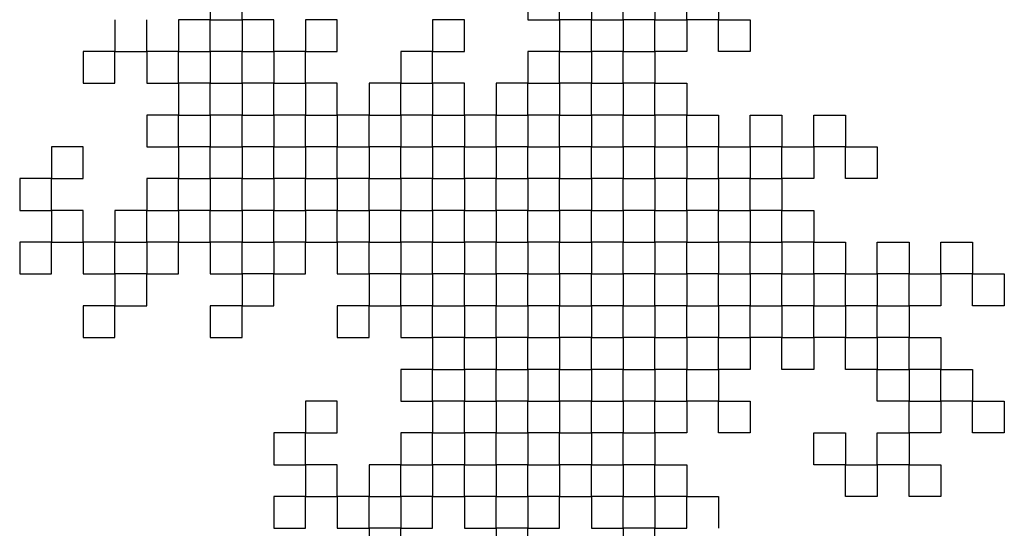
# Model space of a CAD drawing. Extents: x 0 to 1920, y 0 to 1440.
# Tile 4 of 19: x 1420 to 1544, y 157 to 221. Entities that reach past the tile are written whole.
import ezdxf

# ---------------------------------------------------------------- set-up
doc = ezdxf.new("R2010")
doc.units = 0
doc.layers.get('0').update_dxf_attribs({"linetype": 'CONTINUOUS'})

msp = doc.modelspace()

# ---------------------------------------------------------------- linework, layer by layer
at = {"color": 0}
for p, q in [((1444.48, 224.99), (1444.48, 220.99)), ((1448.48, 220.99), (1448.48, 224.99)), ((1484.48, 224.99), (1484.48, 220.99)), ((1488.48, 220.99), (1488.48, 224.99)), ((1492.48, 224.99), (1492.48, 220.99)), ((1496.48, 220.99), (1496.48, 224.99)), ((1500.48, 224.99), (1500.48, 220.99)), ((1504.48, 220.99), (1504.48, 224.99)), ((1508.48, 224.99), (1508.48, 220.99)), ((1432.48, 220.99), (1432.48, 216.99)), ((1436.48, 216.99), (1436.48, 220.99)), ((1444.48, 220.99), (1440.48, 220.99)), ((1440.48, 220.99), (1440.48, 216.99)), ((1444.48, 220.99), (1448.48, 220.99)), ((1444.48, 216.99), (1444.48, 220.99)), ((1452.48, 220.99), (1448.48, 220.99)), ((1448.48, 220.99), (1448.48, 216.99)), ((1452.48, 216.99), (1452.48, 220.99)), ((1460.48, 220.99), (1456.48, 220.99)), ((1456.48, 220.99), (1456.48, 216.99)), ((1460.48, 216.99), (1460.48, 220.99)), ((1476.48, 220.99), (1472.48, 220.99)), ((1472.48, 220.99), (1472.48, 216.99)), ((1476.48, 216.99), (1476.48, 220.99)), ((1484.48, 220.99), (1488.48, 220.99)), ((1492.48, 220.99), (1488.48, 220.99)), ((1488.48, 220.99), (1488.48, 216.99)), ((1492.48, 220.99), (1496.48, 220.99)), ((1492.48, 216.99), (1492.48, 220.99)), ((1496.48, 220.99), (1496.48, 216.99)), ((1500.48, 220.99), (1496.48, 220.99)), ((1500.48, 216.99), (1500.48, 220.99)), ((1500.48, 220.99), (1504.48, 220.99)), ((1508.48, 220.99), (1504.48, 220.99)), ((1504.48, 220.99), (1504.48, 216.99)), ((1508.48, 220.99), (1512.48, 220.99)), ((1508.48, 216.99), (1508.48, 220.99)), ((1512.48, 220.99), (1512.48, 216.99)), ((1432.48, 216.99), (1428.48, 216.99)), ((1428.48, 216.99), (1428.48, 212.99)), ((1432.48, 212.99), (1432.48, 216.99)), ((1432.48, 216.99), (1436.48, 216.99)), ((1440.48, 216.99), (1436.48, 216.99)), ((1436.48, 216.99), (1436.48, 212.99)), ((1440.48, 212.99), (1440.48, 216.99)), ((1440.48, 216.99), (1444.48, 216.99)), ((1444.48, 216.99), (1444.48, 212.99)), ((1448.48, 216.99), (1444.48, 216.99)), ((1448.48, 212.99), (1448.48, 216.99)), ((1448.48, 216.99), (1452.48, 216.99)), ((1456.48, 216.99), (1452.48, 216.99)), ((1452.48, 216.99), (1452.48, 212.99)), ((1456.48, 212.99), (1456.48, 216.99)), ((1456.48, 216.99), (1460.48, 216.99)), ((1472.48, 216.99), (1468.48, 216.99)), ((1468.48, 216.99), (1468.48, 212.99)), ((1472.48, 212.99), (1472.48, 216.99)), ((1472.48, 216.99), (1476.48, 216.99)), ((1488.48, 216.99), (1484.48, 216.99)), ((1484.48, 216.99), (1484.48, 212.99)), ((1488.48, 212.99), (1488.48, 216.99)), ((1488.48, 216.99), (1492.48, 216.99)), ((1496.48, 216.99), (1492.48, 216.99)), ((1492.48, 216.99), (1492.48, 212.99)), ((1496.48, 212.99), (1496.48, 216.99)), ((1496.48, 216.99), (1500.48, 216.99)), ((1504.48, 216.99), (1500.48, 216.99)), ((1500.48, 216.99), (1500.48, 212.99)), ((1512.48, 216.99), (1508.48, 216.99)), ((1428.48, 212.99), (1432.48, 212.99)), ((1436.48, 212.99), (1440.48, 212.99)), ((1444.48, 212.99), (1440.48, 212.99)), ((1440.48, 212.99), (1440.48, 208.99)), ((1444.48, 208.99), (1444.48, 212.99)), ((1444.48, 212.99), (1448.48, 212.99)), ((1452.48, 212.99), (1448.48, 212.99)), ((1448.48, 212.99), (1448.48, 208.99)), ((1452.48, 212.99), (1456.48, 212.99)), ((1452.48, 208.99), (1452.48, 212.99)), ((1460.48, 212.99), (1456.48, 212.99)), ((1456.48, 212.99), (1456.48, 208.99)), ((1460.48, 208.99), (1460.48, 212.99)), ((1468.48, 212.99), (1464.48, 212.99)), ((1464.48, 212.99), (1464.48, 208.99)), ((1468.48, 212.99), (1472.48, 212.99)), ((1468.48, 208.99), (1468.48, 212.99)), ((1476.48, 212.99), (1472.48, 212.99)), ((1472.48, 212.99), (1472.48, 208.99)), ((1476.48, 208.99), (1476.48, 212.99)), ((1484.48, 212.99), (1480.48, 212.99)), ((1480.48, 212.99), (1480.48, 208.99)), ((1484.48, 212.99), (1488.48, 212.99)), ((1484.48, 208.99), (1484.48, 212.99)), ((1492.48, 212.99), (1488.48, 212.99)), ((1488.48, 212.99), (1488.48, 208.99)), ((1492.48, 212.99), (1496.48, 212.99)), ((1492.48, 208.99), (1492.48, 212.99)), ((1500.48, 212.99), (1496.48, 212.99)), ((1496.48, 212.99), (1496.48, 208.99)), ((1500.48, 212.99), (1504.48, 212.99)), ((1500.48, 208.99), (1500.48, 212.99)), ((1504.48, 212.99), (1504.48, 208.99)), ((1440.48, 208.99), (1436.48, 208.99)), ((1436.48, 208.99), (1436.48, 204.99)), ((1440.48, 204.99), (1440.48, 208.99)), ((1440.48, 208.99), (1444.48, 208.99)), ((1448.48, 208.99), (1444.48, 208.99)), ((1444.48, 208.99), (1444.48, 204.99)), ((1448.48, 204.99), (1448.48, 208.99)), ((1448.48, 208.99), (1452.48, 208.99)), ((1456.48, 208.99), (1452.48, 208.99)), ((1452.48, 208.99), (1452.48, 204.99)), ((1456.48, 204.99), (1456.48, 208.99)), ((1456.48, 208.99), (1460.48, 208.99)), ((1464.48, 208.99), (1460.48, 208.99)), ((1460.48, 208.99), (1460.48, 204.99)), ((1464.48, 204.99), (1464.48, 208.99)), ((1464.48, 208.99), (1468.48, 208.99)), ((1472.48, 208.99), (1468.48, 208.99)), ((1468.48, 208.99), (1468.48, 204.99)), ((1472.48, 204.99), (1472.48, 208.99)), ((1472.48, 208.99), (1476.48, 208.99)), ((1480.48, 208.99), (1476.48, 208.99)), ((1476.48, 208.99), (1476.48, 204.99)), ((1480.48, 204.99), (1480.48, 208.99)), ((1480.48, 208.99), (1484.48, 208.99)), ((1488.48, 208.99), (1484.48, 208.99)), ((1484.48, 208.99), (1484.48, 204.99)), ((1488.48, 204.99), (1488.48, 208.99)), ((1488.48, 208.99), (1492.48, 208.99)), ((1496.48, 208.99), (1492.48, 208.99)), ((1492.48, 208.99), (1492.48, 204.99)), ((1496.48, 204.99), (1496.48, 208.99)), ((1496.48, 208.99), (1500.48, 208.99)), ((1504.48, 208.99), (1500.48, 208.99)), ((1500.48, 208.99), (1500.48, 204.99)), ((1504.48, 204.99), (1504.48, 208.99)), ((1504.48, 208.99), (1508.48, 208.99)), ((1508.48, 208.99), (1508.48, 204.99)), ((1512.48, 204.99), (1512.48, 208.99)), ((1512.48, 208.99), (1516.48, 208.99)), ((1516.48, 208.99), (1516.48, 204.99)), ((1520.48, 204.99), (1520.48, 208.99)), ((1520.48, 208.99), (1524.48, 208.99)), ((1524.48, 208.99), (1524.48, 204.99)), ((1428.48, 204.99), (1424.48, 204.99)), ((1424.48, 204.99), (1424.48, 200.99)), ((1428.48, 200.99), (1428.48, 204.99)), ((1436.48, 204.99), (1440.48, 204.99)), ((1444.48, 204.99), (1440.48, 204.99)), ((1440.48, 204.99), (1440.48, 200.99)), ((1444.48, 204.99), (1448.48, 204.99)), ((1444.48, 200.99), (1444.48, 204.99)), ((1448.48, 204.99), (1448.48, 200.99)), ((1452.48, 204.99), (1448.48, 204.99)), ((1452.48, 200.99), (1452.48, 204.99)), ((1452.48, 204.99), (1456.48, 204.99)), ((1460.48, 204.99), (1456.48, 204.99)), ((1456.48, 204.99), (1456.48, 200.99)), ((1460.48, 204.99), (1464.48, 204.99)), ((1460.48, 200.99), (1460.48, 204.99)), ((1468.48, 204.99), (1464.48, 204.99)), ((1464.48, 204.99), (1464.48, 200.99)), ((1468.48, 204.99), (1472.48, 204.99)), ((1468.48, 200.99), (1468.48, 204.99)), ((1476.48, 204.99), (1472.48, 204.99)), ((1472.48, 204.99), (1472.48, 200.99)), ((1476.48, 204.99), (1480.48, 204.99)), ((1476.48, 200.99), (1476.48, 204.99)), ((1480.48, 204.99), (1480.48, 200.99)), ((1484.48, 204.99), (1480.48, 204.99)), ((1484.48, 200.99), (1484.48, 204.99)), ((1484.48, 204.99), (1488.48, 204.99)), ((1492.48, 204.99), (1488.48, 204.99)), ((1488.48, 204.99), (1488.48, 200.99)), ((1492.48, 204.99), (1496.48, 204.99)), ((1492.48, 200.99), (1492.48, 204.99)), ((1500.48, 204.99), (1496.48, 204.99)), ((1496.48, 204.99), (1496.48, 200.99)), ((1500.48, 204.99), (1504.48, 204.99)), ((1500.48, 200.99), (1500.48, 204.99)), ((1508.48, 204.99), (1504.48, 204.99)), ((1504.48, 204.99), (1504.48, 200.99)), ((1508.48, 204.99), (1512.48, 204.99)), ((1508.48, 200.99), (1508.48, 204.99)), ((1512.48, 204.99), (1512.48, 200.99)), ((1516.48, 204.99), (1512.48, 204.99)), ((1516.48, 200.99), (1516.48, 204.99)), ((1516.48, 204.99), (1520.48, 204.99)), ((1524.48, 204.99), (1520.48, 204.99)), ((1520.48, 204.99), (1520.48, 200.99)), ((1524.48, 204.99), (1528.48, 204.99)), ((1524.48, 200.99), (1524.48, 204.99)), ((1528.48, 204.99), (1528.48, 200.99)), ((1424.48, 200.99), (1420.48, 200.99)), ((1420.48, 200.99), (1420.48, 196.99)), ((1424.48, 196.99), (1424.48, 200.99)), ((1424.48, 200.99), (1428.48, 200.99)), ((1440.48, 200.99), (1436.48, 200.99)), ((1436.48, 200.99), (1436.48, 196.99)), ((1440.48, 196.99), (1440.48, 200.99)), ((1440.48, 200.99), (1444.48, 200.99)), ((1448.48, 200.99), (1444.48, 200.99)), ((1444.48, 200.99), (1444.48, 196.99)), ((1448.48, 196.99), (1448.48, 200.99)), ((1448.48, 200.99), (1452.48, 200.99)), ((1456.48, 200.99), (1452.48, 200.99)), ((1452.48, 200.99), (1452.48, 196.99)), ((1456.48, 196.99), (1456.48, 200.99)), ((1456.48, 200.99), (1460.48, 200.99)), ((1460.48, 200.99), (1460.48, 196.99)), ((1464.48, 200.99), (1460.48, 200.99)), ((1464.48, 196.99), (1464.48, 200.99)), ((1464.48, 200.99), (1468.48, 200.99)), ((1472.48, 200.99), (1468.48, 200.99)), ((1468.48, 200.99), (1468.48, 196.99)), ((1472.48, 196.99), (1472.48, 200.99)), ((1472.48, 200.99), (1476.48, 200.99)), ((1480.48, 200.99), (1476.48, 200.99)), ((1476.48, 200.99), (1476.48, 196.99)), ((1480.48, 196.99), (1480.48, 200.99)), ((1480.48, 200.99), (1484.48, 200.99)), ((1488.48, 200.99), (1484.48, 200.99)), ((1484.48, 200.99), (1484.48, 196.99)), ((1488.48, 196.99), (1488.48, 200.99)), ((1488.48, 200.99), (1492.48, 200.99)), ((1492.48, 200.99), (1492.48, 196.99)), ((1496.48, 200.99), (1492.48, 200.99)), ((1496.48, 196.99), (1496.48, 200.99)), ((1496.48, 200.99), (1500.48, 200.99)), ((1504.48, 200.99), (1500.48, 200.99)), ((1500.48, 200.99), (1500.48, 196.99)), ((1504.48, 196.99), (1504.48, 200.99)), ((1504.48, 200.99), (1508.48, 200.99)), ((1512.48, 200.99), (1508.48, 200.99)), ((1508.48, 200.99), (1508.48, 196.99)), ((1512.48, 196.99), (1512.48, 200.99)), ((1512.48, 200.99), (1516.48, 200.99)), ((1520.48, 200.99), (1516.48, 200.99)), ((1516.48, 200.99), (1516.48, 196.99)), ((1528.48, 200.99), (1524.48, 200.99)), ((1420.48, 196.99), (1424.48, 196.99)), ((1428.48, 196.99), (1424.48, 196.99)), ((1424.48, 196.99), (1424.48, 192.99)), ((1428.48, 192.99), (1428.48, 196.99)), ((1436.48, 196.99), (1432.48, 196.99)), ((1432.48, 196.99), (1432.48, 192.99)), ((1436.48, 196.99), (1440.48, 196.99)), ((1436.48, 192.99), (1436.48, 196.99)), ((1440.48, 196.99), (1440.48, 192.99)), ((1444.48, 196.99), (1440.48, 196.99)), ((1444.48, 192.99), (1444.48, 196.99)), ((1444.48, 196.99), (1448.48, 196.99)), ((1452.48, 196.99), (1448.48, 196.99)), ((1448.48, 196.99), (1448.48, 192.99)), ((1452.48, 192.99), (1452.48, 196.99)), ((1452.48, 196.99), (1456.48, 196.99)), ((1460.48, 196.99), (1456.48, 196.99)), ((1456.48, 196.99), (1456.48, 192.99)), ((1460.48, 192.99), (1460.48, 196.99)), ((1460.48, 196.99), (1464.48, 196.99)), ((1468.48, 196.99), (1464.48, 196.99)), ((1464.48, 196.99), (1464.48, 192.99)), ((1468.48, 196.99), (1472.48, 196.99)), ((1468.48, 192.99), (1468.48, 196.99)), ((1472.48, 196.99), (1472.48, 192.99)), ((1476.48, 196.99), (1472.48, 196.99)), ((1476.48, 192.99), (1476.48, 196.99)), ((1476.48, 196.99), (1480.48, 196.99)), ((1484.48, 196.99), (1480.48, 196.99)), ((1480.48, 196.99), (1480.48, 192.99)), ((1484.48, 192.99), (1484.48, 196.99)), ((1484.48, 196.99), (1488.48, 196.99)), ((1492.48, 196.99), (1488.48, 196.99)), ((1488.48, 196.99), (1488.48, 192.99)), ((1492.48, 192.99), (1492.48, 196.99)), ((1492.48, 196.99), (1496.48, 196.99)), ((1500.48, 196.99), (1496.48, 196.99)), ((1496.48, 196.99), (1496.48, 192.99)), ((1500.48, 196.99), (1504.48, 196.99)), ((1500.48, 192.99), (1500.48, 196.99)), ((1504.48, 196.99), (1504.48, 192.99)), ((1508.48, 196.99), (1504.48, 196.99)), ((1508.48, 192.99), (1508.48, 196.99)), ((1508.48, 196.99), (1512.48, 196.99)), ((1516.48, 196.99), (1512.48, 196.99)), ((1512.48, 196.99), (1512.48, 192.99)), ((1516.48, 192.99), (1516.48, 196.99)), ((1516.48, 196.99), (1520.48, 196.99)), ((1520.48, 196.99), (1520.48, 192.99)), ((1424.48, 192.99), (1420.48, 192.99)), ((1420.48, 192.99), (1420.48, 188.99)), ((1424.48, 188.99), (1424.48, 192.99)), ((1424.48, 192.99), (1428.48, 192.99)), ((1432.48, 192.99), (1428.48, 192.99)), ((1428.48, 192.99), (1428.48, 188.99)), ((1432.48, 188.99), (1432.48, 192.99)), ((1432.48, 192.99), (1436.48, 192.99)), ((1440.48, 192.99), (1436.48, 192.99)), ((1436.48, 192.99), (1436.48, 188.99)), ((1440.48, 188.99), (1440.48, 192.99)), ((1440.48, 192.99), (1444.48, 192.99)), ((1444.48, 192.99), (1444.48, 188.99)), ((1448.48, 192.99), (1444.48, 192.99)), ((1448.48, 188.99), (1448.48, 192.99)), ((1448.48, 192.99), (1452.48, 192.99)), ((1456.48, 192.99), (1452.48, 192.99)), ((1452.48, 192.99), (1452.48, 188.99)), ((1456.48, 188.99), (1456.48, 192.99)), ((1456.48, 192.99), (1460.48, 192.99)), ((1464.48, 192.99), (1460.48, 192.99)), ((1460.48, 192.99), (1460.48, 188.99)), ((1464.48, 188.99), (1464.48, 192.99)), ((1464.48, 192.99), (1468.48, 192.99)), ((1472.48, 192.99), (1468.48, 192.99)), ((1468.48, 192.99), (1468.48, 188.99)), ((1472.48, 188.99), (1472.48, 192.99)), ((1472.48, 192.99), (1476.48, 192.99)), ((1476.48, 192.99), (1476.48, 188.99)), ((1480.48, 192.99), (1476.48, 192.99)), ((1480.48, 188.99), (1480.48, 192.99)), ((1480.48, 192.99), (1484.48, 192.99)), ((1488.48, 192.99), (1484.48, 192.99)), ((1484.48, 192.99), (1484.48, 188.99)), ((1488.48, 188.99), (1488.48, 192.99)), ((1488.48, 192.99), (1492.48, 192.99)), ((1496.48, 192.99), (1492.48, 192.99)), ((1492.48, 192.99), (1492.48, 188.99)), ((1496.48, 188.99), (1496.48, 192.99)), ((1496.48, 192.99), (1500.48, 192.99)), ((1504.48, 192.99), (1500.48, 192.99)), ((1500.48, 192.99), (1500.48, 188.99)), ((1504.48, 188.99), (1504.48, 192.99)), ((1504.48, 192.99), (1508.48, 192.99)), ((1508.48, 192.99), (1508.48, 188.99)), ((1512.48, 192.99), (1508.48, 192.99)), ((1512.48, 188.99), (1512.48, 192.99)), ((1512.48, 192.99), (1516.48, 192.99)), ((1520.48, 192.99), (1516.48, 192.99)), ((1516.48, 192.99), (1516.48, 188.99)), ((1520.48, 188.99), (1520.48, 192.99)), ((1520.48, 192.99), (1524.48, 192.99)), ((1524.48, 192.99), (1524.48, 188.99)), ((1528.48, 188.99), (1528.48, 192.99)), ((1528.48, 192.99), (1532.48, 192.99)), ((1532.48, 192.99), (1532.48, 188.99)), ((1536.48, 188.99), (1536.48, 192.99)), ((1536.48, 192.99), (1540.48, 192.99)), ((1540.48, 192.99), (1540.48, 188.99)), ((1420.48, 188.99), (1424.48, 188.99)), ((1428.48, 188.99), (1432.48, 188.99)), ((1432.48, 188.99), (1432.48, 184.99)), ((1436.48, 188.99), (1432.48, 188.99)), ((1436.48, 184.99), (1436.48, 188.99)), ((1436.48, 188.99), (1440.48, 188.99)), ((1444.48, 188.99), (1448.48, 188.99)), ((1448.48, 188.99), (1448.48, 184.99)), ((1452.48, 188.99), (1448.48, 188.99)), ((1452.48, 184.99), (1452.48, 188.99)), ((1452.48, 188.99), (1456.48, 188.99)), ((1460.48, 188.99), (1464.48, 188.99)), ((1464.48, 188.99), (1464.48, 184.99)), ((1468.48, 188.99), (1464.48, 188.99)), ((1468.48, 184.99), (1468.48, 188.99)), ((1468.48, 188.99), (1472.48, 188.99)), ((1476.48, 188.99), (1472.48, 188.99)), ((1472.48, 188.99), (1472.48, 184.99)), ((1476.48, 188.99), (1480.48, 188.99)), ((1476.48, 184.99), (1476.48, 188.99)), ((1480.48, 188.99), (1480.48, 184.99)), ((1484.48, 188.99), (1480.48, 188.99)), ((1484.48, 184.99), (1484.48, 188.99)), ((1484.48, 188.99), (1488.48, 188.99)), ((1492.48, 188.99), (1488.48, 188.99)), ((1488.48, 188.99), (1488.48, 184.99)), ((1492.48, 184.99), (1492.48, 188.99)), ((1492.48, 188.99), (1496.48, 188.99)), ((1496.48, 188.99), (1496.48, 184.99)), ((1500.48, 188.99), (1496.48, 188.99)), ((1500.48, 184.99), (1500.48, 188.99)), ((1500.48, 188.99), (1504.48, 188.99)), ((1508.48, 188.99), (1504.48, 188.99)), ((1504.48, 188.99), (1504.48, 184.99)), ((1508.48, 188.99), (1512.48, 188.99)), ((1508.48, 184.99), (1508.48, 188.99)), ((1512.48, 188.99), (1512.48, 184.99)), ((1516.48, 188.99), (1512.48, 188.99)), ((1516.48, 184.99), (1516.48, 188.99)), ((1516.48, 188.99), (1520.48, 188.99)), ((1524.48, 188.99), (1520.48, 188.99)), ((1520.48, 188.99), (1520.48, 184.99)), ((1524.48, 188.99), (1528.48, 188.99)), ((1524.48, 184.99), (1524.48, 188.99)), ((1528.48, 188.99), (1528.48, 184.99)), ((1532.48, 188.99), (1528.48, 188.99)), ((1532.48, 184.99), (1532.48, 188.99)), ((1532.48, 188.99), (1536.48, 188.99)), ((1540.48, 188.99), (1536.48, 188.99)), ((1536.48, 188.99), (1536.48, 184.99)), ((1540.48, 188.99), (1544.48, 188.99)), ((1540.48, 184.99), (1540.48, 188.99)), ((1544.48, 188.99), (1544.48, 184.99)), ((1432.48, 184.99), (1428.48, 184.99)), ((1428.48, 184.99), (1428.48, 180.99)), ((1432.48, 180.99), (1432.48, 184.99)), ((1432.48, 184.99), (1436.48, 184.99)), ((1448.48, 184.99), (1444.48, 184.99)), ((1444.48, 184.99), (1444.48, 180.99)), ((1448.48, 180.99), (1448.48, 184.99)), ((1448.48, 184.99), (1452.48, 184.99)), ((1464.48, 184.99), (1460.48, 184.99)), ((1460.48, 184.99), (1460.48, 180.99)), ((1464.48, 180.99), (1464.48, 184.99)), ((1464.48, 184.99), (1468.48, 184.99)), ((1472.48, 184.99), (1468.48, 184.99)), ((1468.48, 184.99), (1468.48, 180.99)), ((1472.48, 180.99), (1472.48, 184.99)), ((1472.48, 184.99), (1476.48, 184.99)), ((1480.48, 184.99), (1476.48, 184.99)), ((1476.48, 184.99), (1476.48, 180.99)), ((1480.48, 180.99), (1480.48, 184.99)), ((1480.48, 184.99), (1484.48, 184.99)), ((1488.48, 184.99), (1484.48, 184.99)), ((1484.48, 184.99), (1484.48, 180.99)), ((1488.48, 180.99), (1488.48, 184.99)), ((1488.48, 184.99), (1492.48, 184.99)), ((1496.48, 184.99), (1492.48, 184.99)), ((1492.48, 184.99), (1492.48, 180.99)), ((1496.48, 180.99), (1496.48, 184.99)), ((1496.48, 184.99), (1500.48, 184.99)), ((1504.48, 184.99), (1500.48, 184.99)), ((1500.48, 184.99), (1500.48, 180.99)), ((1504.48, 180.99), (1504.48, 184.99)), ((1504.48, 184.99), (1508.48, 184.99)), ((1512.48, 184.99), (1508.48, 184.99)), ((1508.48, 184.99), (1508.48, 180.99)), ((1512.48, 180.99), (1512.48, 184.99)), ((1512.48, 184.99), (1516.48, 184.99)), ((1520.48, 184.99), (1516.48, 184.99)), ((1516.48, 184.99), (1516.48, 180.99)), ((1520.48, 180.99), (1520.48, 184.99)), ((1520.48, 184.99), (1524.48, 184.99)), ((1528.48, 184.99), (1524.48, 184.99)), ((1524.48, 184.99), (1524.48, 180.99)), ((1528.48, 180.99), (1528.48, 184.99)), ((1528.48, 184.99), (1532.48, 184.99)), ((1536.48, 184.99), (1532.48, 184.99)), ((1532.48, 184.99), (1532.48, 180.99)), ((1544.48, 184.99), (1540.48, 184.99)), ((1428.48, 180.99), (1432.48, 180.99)), ((1444.48, 180.99), (1448.48, 180.99)), ((1460.48, 180.99), (1464.48, 180.99)), ((1468.48, 180.99), (1472.48, 180.99)), ((1472.48, 180.99), (1472.48, 176.99)), ((1476.48, 180.99), (1472.48, 180.99)), ((1476.48, 176.99), (1476.48, 180.99)), ((1476.48, 180.99), (1480.48, 180.99)), ((1484.48, 180.99), (1480.48, 180.99)), ((1480.48, 180.99), (1480.48, 176.99)), ((1484.48, 180.99), (1488.48, 180.99)), ((1484.48, 176.99), (1484.48, 180.99)), ((1492.48, 180.99), (1488.48, 180.99)), ((1488.48, 180.99), (1488.48, 176.99)), ((1492.48, 176.99), (1492.48, 180.99)), ((1492.48, 180.99), (1496.48, 180.99)), ((1500.48, 180.99), (1496.48, 180.99)), ((1496.48, 180.99), (1496.48, 176.99)), ((1500.48, 176.99), (1500.48, 180.99)), ((1500.48, 180.99), (1504.48, 180.99)), ((1508.48, 180.99), (1504.48, 180.99)), ((1504.48, 180.99), (1504.48, 176.99)), ((1508.48, 180.99), (1512.48, 180.99)), ((1508.48, 176.99), (1508.48, 180.99)), ((1516.48, 180.99), (1512.48, 180.99)), ((1512.48, 180.99), (1512.48, 176.99)), ((1516.48, 180.99), (1520.48, 180.99)), ((1516.48, 176.99), (1516.48, 180.99)), ((1524.48, 180.99), (1520.48, 180.99)), ((1520.48, 180.99), (1520.48, 176.99)), ((1524.48, 180.99), (1528.48, 180.99)), ((1524.48, 176.99), (1524.48, 180.99)), ((1532.48, 180.99), (1528.48, 180.99)), ((1528.48, 180.99), (1528.48, 176.99)), ((1532.48, 180.99), (1536.48, 180.99)), ((1532.48, 176.99), (1532.48, 180.99)), ((1536.48, 180.99), (1536.48, 176.99)), ((1472.48, 176.99), (1468.48, 176.99)), ((1468.48, 176.99), (1468.48, 172.99)), ((1472.48, 172.99), (1472.48, 176.99)), ((1472.48, 176.99), (1476.48, 176.99)), ((1476.48, 176.99), (1476.48, 172.99)), ((1480.48, 176.99), (1476.48, 176.99)), ((1480.48, 172.99), (1480.48, 176.99)), ((1480.48, 176.99), (1484.48, 176.99)), ((1484.48, 176.99), (1484.48, 172.99)), ((1488.48, 176.99), (1484.48, 176.99)), ((1488.48, 172.99), (1488.48, 176.99)), ((1488.48, 176.99), (1492.48, 176.99)), ((1492.48, 176.99), (1492.48, 172.99)), ((1496.48, 176.99), (1492.48, 176.99)), ((1496.48, 172.99), (1496.48, 176.99)), ((1496.48, 176.99), (1500.48, 176.99)), ((1504.48, 176.99), (1500.48, 176.99)), ((1500.48, 176.99), (1500.48, 172.99)), ((1504.48, 172.99), (1504.48, 176.99)), ((1504.48, 176.99), (1508.48, 176.99)), ((1512.48, 176.99), (1508.48, 176.99)), ((1508.48, 176.99), (1508.48, 172.99)), ((1520.48, 176.99), (1516.48, 176.99)), ((1528.48, 176.99), (1524.48, 176.99)), ((1528.48, 172.99), (1528.48, 176.99)), ((1528.48, 176.99), (1532.48, 176.99)), ((1536.48, 176.99), (1532.48, 176.99)), ((1532.48, 176.99), (1532.48, 172.99)), ((1536.48, 172.99), (1536.48, 176.99)), ((1536.48, 176.99), (1540.48, 176.99)), ((1540.48, 176.99), (1540.48, 172.99)), ((1460.48, 172.99), (1456.48, 172.99)), ((1456.48, 172.99), (1456.48, 168.99)), ((1460.48, 168.99), (1460.48, 172.99)), ((1468.48, 172.99), (1472.48, 172.99)), ((1476.48, 172.99), (1472.48, 172.99)), ((1472.48, 172.99), (1472.48, 168.99)), ((1476.48, 172.99), (1480.48, 172.99)), ((1476.48, 168.99), (1476.48, 172.99)), ((1480.48, 172.99), (1480.48, 168.99)), ((1484.48, 172.99), (1480.48, 172.99)), ((1484.48, 168.99), (1484.48, 172.99)), ((1484.48, 172.99), (1488.48, 172.99)), ((1492.48, 172.99), (1488.48, 172.99)), ((1488.48, 172.99), (1488.48, 168.99)), ((1492.48, 172.99), (1496.48, 172.99)), ((1492.48, 168.99), (1492.48, 172.99)), ((1496.48, 172.99), (1496.48, 168.99)), ((1500.48, 172.99), (1496.48, 172.99)), ((1500.48, 168.99), (1500.48, 172.99)), ((1500.48, 172.99), (1504.48, 172.99)), ((1508.48, 172.99), (1504.48, 172.99)), ((1504.48, 172.99), (1504.48, 168.99)), ((1508.48, 172.99), (1512.48, 172.99)), ((1508.48, 168.99), (1508.48, 172.99)), ((1512.48, 172.99), (1512.48, 168.99)), ((1532.48, 172.99), (1528.48, 172.99)), ((1532.48, 172.99), (1536.48, 172.99)), ((1532.48, 168.99), (1532.48, 172.99)), ((1540.48, 172.99), (1536.48, 172.99)), ((1536.48, 172.99), (1536.48, 168.99)), ((1540.48, 172.99), (1544.48, 172.99)), ((1540.48, 168.99), (1540.48, 172.99)), ((1544.48, 172.99), (1544.48, 168.99)), ((1456.48, 168.99), (1452.48, 168.99)), ((1452.48, 168.99), (1452.48, 164.99)), ((1456.48, 164.99), (1456.48, 168.99)), ((1456.48, 168.99), (1460.48, 168.99)), ((1472.48, 168.99), (1468.48, 168.99)), ((1468.48, 168.99), (1468.48, 164.99)), ((1472.48, 164.99), (1472.48, 168.99)), ((1472.48, 168.99), (1476.48, 168.99)), ((1480.48, 168.99), (1476.48, 168.99)), ((1476.48, 168.99), (1476.48, 164.99)), ((1480.48, 164.99), (1480.48, 168.99)), ((1480.48, 168.99), (1484.48, 168.99)), ((1488.48, 168.99), (1484.48, 168.99)), ((1484.48, 168.99), (1484.48, 164.99)), ((1488.48, 164.99), (1488.48, 168.99)), ((1488.48, 168.99), (1492.48, 168.99)), ((1496.48, 168.99), (1492.48, 168.99)), ((1492.48, 168.99), (1492.48, 164.99)), ((1496.48, 164.99), (1496.48, 168.99)), ((1496.48, 168.99), (1500.48, 168.99)), ((1504.48, 168.99), (1500.48, 168.99)), ((1500.48, 168.99), (1500.48, 164.99)), ((1512.48, 168.99), (1508.48, 168.99)), ((1520.48, 164.99), (1520.48, 168.99)), ((1520.48, 168.99), (1524.48, 168.99)), ((1524.48, 168.99), (1524.48, 164.99)), ((1528.48, 164.99), (1528.48, 168.99)), ((1528.48, 168.99), (1532.48, 168.99)), ((1536.48, 168.99), (1532.48, 168.99)), ((1532.48, 168.99), (1532.48, 164.99)), ((1544.48, 168.99), (1540.48, 168.99)), ((1452.48, 164.99), (1456.48, 164.99)), ((1460.48, 164.99), (1456.48, 164.99)), ((1456.48, 164.99), (1456.48, 160.99)), ((1460.48, 160.99), (1460.48, 164.99)), ((1468.48, 164.99), (1464.48, 164.99)), ((1464.48, 164.99), (1464.48, 160.99)), ((1468.48, 164.99), (1472.48, 164.99)), ((1468.48, 160.99), (1468.48, 164.99)), ((1472.48, 164.99), (1472.48, 160.99)), ((1476.48, 164.99), (1472.48, 164.99)), ((1476.48, 160.99), (1476.48, 164.99)), ((1476.48, 164.99), (1480.48, 164.99)), ((1484.48, 164.99), (1480.48, 164.99)), ((1480.48, 164.99), (1480.48, 160.99)), ((1484.48, 160.99), (1484.48, 164.99)), ((1484.48, 164.99), (1488.48, 164.99)), ((1492.48, 164.99), (1488.48, 164.99)), ((1488.48, 164.99), (1488.48, 160.99)), ((1492.48, 164.99), (1496.48, 164.99)), ((1492.48, 160.99), (1492.48, 164.99)), ((1500.48, 164.99), (1496.48, 164.99)), ((1496.48, 164.99), (1496.48, 160.99)), ((1500.48, 164.99), (1504.48, 164.99)), ((1500.48, 160.99), (1500.48, 164.99)), ((1504.48, 164.99), (1504.48, 160.99)), ((1524.48, 164.99), (1520.48, 164.99)), ((1524.48, 160.99), (1524.48, 164.99)), ((1524.48, 164.99), (1528.48, 164.99)), ((1532.48, 164.99), (1528.48, 164.99)), ((1528.48, 164.99), (1528.48, 160.99)), ((1532.48, 164.99), (1536.48, 164.99)), ((1532.48, 160.99), (1532.48, 164.99)), ((1536.48, 164.99), (1536.48, 160.99)), ((1456.48, 160.99), (1452.48, 160.99)), ((1452.48, 160.99), (1452.48, 156.99)), ((1456.48, 156.99), (1456.48, 160.99)), ((1456.48, 160.99), (1460.48, 160.99)), ((1464.48, 160.99), (1460.48, 160.99)), ((1460.48, 160.99), (1460.48, 156.99)), ((1464.48, 156.99), (1464.48, 160.99)), ((1464.48, 160.99), (1468.48, 160.99)), ((1472.48, 160.99), (1468.48, 160.99)), ((1468.48, 160.99), (1468.48, 156.99)), ((1472.48, 156.99), (1472.48, 160.99)), ((1472.48, 160.99), (1476.48, 160.99)), ((1476.48, 160.99), (1476.48, 156.99)), ((1480.48, 160.99), (1476.48, 160.99)), ((1480.48, 156.99), (1480.48, 160.99)), ((1480.48, 160.99), (1484.48, 160.99)), ((1488.48, 160.99), (1484.48, 160.99)), ((1484.48, 160.99), (1484.48, 156.99)), ((1488.48, 156.99), (1488.48, 160.99)), ((1488.48, 160.99), (1492.48, 160.99)), ((1496.48, 160.99), (1492.48, 160.99)), ((1492.48, 160.99), (1492.48, 156.99)), ((1496.48, 156.99), (1496.48, 160.99)), ((1496.48, 160.99), (1500.48, 160.99)), ((1504.48, 160.99), (1500.48, 160.99)), ((1500.48, 160.99), (1500.48, 156.99)), ((1504.48, 156.99), (1504.48, 160.99)), ((1504.48, 160.99), (1508.48, 160.99)), ((1508.48, 160.99), (1508.48, 156.99)), ((1528.48, 160.99), (1524.48, 160.99)), ((1536.48, 160.99), (1532.48, 160.99)), ((1452.48, 156.99), (1456.48, 156.99)), ((1460.48, 156.99), (1464.48, 156.99)), ((1464.48, 156.99), (1464.48, 152.99)), ((1468.48, 156.99), (1464.48, 156.99)), ((1468.48, 152.99), (1468.48, 156.99)), ((1468.48, 156.99), (1472.48, 156.99)), ((1476.48, 156.99), (1480.48, 156.99)), ((1480.48, 156.99), (1480.48, 152.99)), ((1484.48, 156.99), (1480.48, 156.99)), ((1484.48, 152.99), (1484.48, 156.99)), ((1484.48, 156.99), (1488.48, 156.99)), ((1492.48, 156.99), (1496.48, 156.99)), ((1496.48, 156.99), (1496.48, 152.99)), ((1500.48, 156.99), (1496.48, 156.99)), ((1500.48, 152.99), (1500.48, 156.99)), ((1500.48, 156.99), (1504.48, 156.99))]:
    msp.add_line(p, q, dxfattribs=at)

doc.saveas('drawing.dxf')
